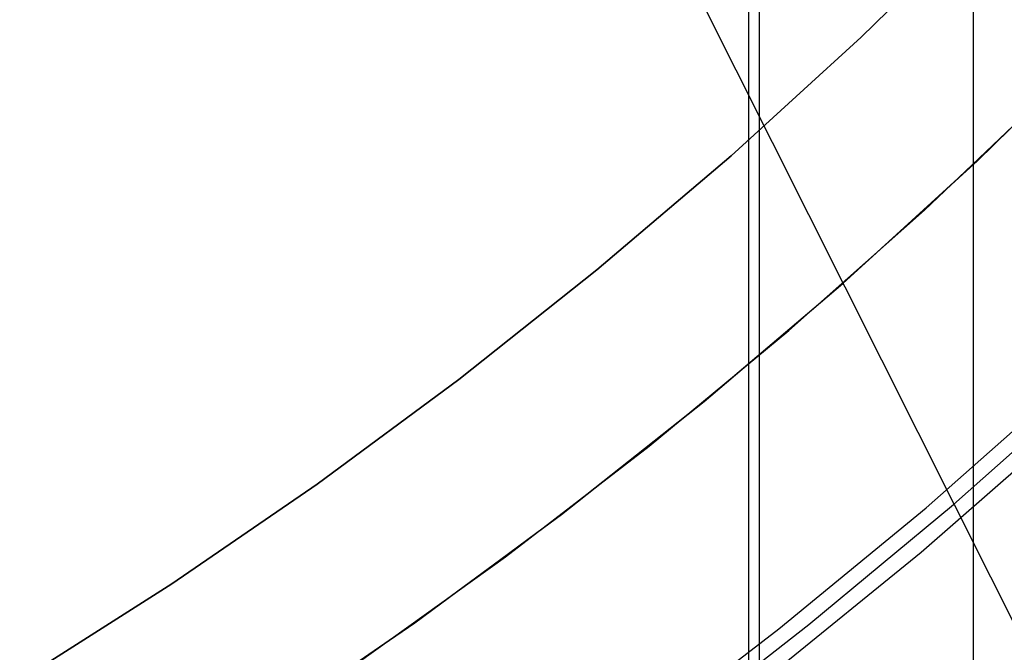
# Model space of a CAD drawing. Header units: millimetres. Extents: x 6239 to 7218, y -13987 to -13139.
# Tile 125 of 256: x 6744.12 to 6749.92, y -13482.8 to -13479.07. Entities that reach past the tile are written whole.
import ezdxf

# ---------------------------------------------------------------- set-up
doc = ezdxf.new("R2010")
doc.units = ezdxf.units.MM
doc.layers.add('color', color=7, linetype='Continuous')
doc.layers.add('luz', color=7, linetype='Continuous')

msp = doc.modelspace()

# ---------------------------------------------------------------- linework, layer by layer
at = {"color": 7, "true_color": 0xffffff}
for p, q in [((6748.4792, -13422.7197, 199.6), (6748.4792, -13492.0018, 199.6)), ((6749.74, -13422.7479, 51.1), (6749.74, -13491.9736, 51.1)), ((6748.4164, -13422.8285, 200.6), (6748.4164, -13491.893, 200.6)), ((6749.8242, -13478.4413, 223.0594), (6749.0816, -13479.1677, 223.0594)), ((6749.0816, -13479.1677, 216.0594), (6749.8242, -13478.4413, 216.0594)), ((6749.8242, -13478.4413, 223.0594), (6749.0816, -13479.1677, 223.0594)), ((6749.8242, -13478.4413, 219.5594), (6749.0816, -13479.1677, 219.5594)), ((6749.7652, -13479.8976, 212.0594), (6750.5328, -13479.1469, 212.0594)), ((6749.7652, -13479.8976, 212.0594), (6750.5328, -13479.1469, 212.0594)), ((6749.7661, -13479.8967, 217.5594), (6750.5337, -13479.1461, 217.5594)), ((6749.0816, -13479.1677, 223.0594), (6748.3142, -13479.8679, 223.0594)), ((6748.3142, -13479.8679, 216.0594), (6749.0816, -13479.1677, 216.0594)), ((6749.0816, -13479.1677, 223.0594), (6748.3142, -13479.8679, 223.0594)), ((6749.0816, -13479.1677, 219.5594), (6748.3142, -13479.8679, 219.5594)), ((6749.4534, -13480.1881, 223.0594), (6750.228, -13479.4513, 223.0594)), ((6749.4534, -13480.1881, 223.0594), (6750.228, -13479.4513, 223.0594)), ((6748.3142, -13479.8679, 223.0594), (6747.5231, -13480.5412, 223.0594)), ((6747.5231, -13480.5412, 216.0594), (6748.3142, -13479.8679, 216.0594)), ((6748.3142, -13479.8679, 223.0594), (6747.5231, -13480.5412, 223.0594)), ((6748.3142, -13479.8679, 219.5594), (6747.5231, -13480.5412, 219.5594)), ((6748.972, -13480.6211, 212.0594), (6749.7652, -13479.8976, 212.0594)), ((6748.972, -13480.6211, 212.0594), (6749.7652, -13479.8976, 212.0594)), ((6748.973, -13480.6203, 217.5594), (6749.7661, -13479.8967, 217.5594)), ((6748.6538, -13480.8977, 223.0594), (6749.4534, -13480.1881, 223.0594)), ((6748.6538, -13480.8977, 223.0594), (6749.4534, -13480.1881, 223.0594)), ((6747.5231, -13480.5412, 223.0594), (6746.7091, -13481.1866, 223.0594)), ((6746.7091, -13481.1866, 216.0594), (6747.5231, -13480.5412, 216.0594)), ((6747.5231, -13480.5412, 223.0594), (6746.7091, -13481.1866, 223.0594)), ((6747.5231, -13480.5412, 219.5594), (6746.7091, -13481.1866, 219.5594)), ((6748.1542, -13481.3168, 212.0594), (6748.972, -13480.6211, 212.0594)), ((6748.1542, -13481.3168, 212.0594), (6748.972, -13480.6211, 212.0594)), ((6748.1553, -13481.3159, 217.5594), (6748.973, -13480.6203, 217.5594)), ((6747.8303, -13481.5793, 223.0594), (6748.6538, -13480.8977, 223.0594)), ((6747.8303, -13481.5793, 223.0594), (6748.6538, -13480.8977, 223.0594)), ((6746.7091, -13481.1866, 223.0594), (6745.8732, -13481.8035, 223.0594)), ((6745.8732, -13481.8035, 216.0594), (6746.7091, -13481.1866, 216.0594)), ((6746.7091, -13481.1866, 223.0594), (6745.8732, -13481.8035, 223.0594)), ((6746.7091, -13481.1866, 219.5594), (6745.8732, -13481.8035, 219.5594)), ((6747.3129, -13481.9838, 212.0594), (6748.1542, -13481.3168, 212.0594)), ((6747.3129, -13481.9838, 212.0594), (6748.1542, -13481.3168, 212.0594)), ((6747.314, -13481.9829, 217.5594), (6748.1553, -13481.3159, 217.5594)), ((6746.9837, -13482.2321, 223.0594), (6747.8303, -13481.5793, 223.0594)), ((6746.9837, -13482.2321, 223.0594), (6747.8303, -13481.5793, 223.0594)), ((6745.8732, -13481.8035, 223.0594), (6745.0165, -13482.3911, 223.0594)), ((6745.0165, -13482.3911, 216.0594), (6745.8732, -13481.8035, 216.0594)), ((6745.8732, -13481.8035, 223.0594), (6745.0165, -13482.3911, 223.0594)), ((6745.8732, -13481.8035, 219.5594), (6745.0165, -13482.3911, 219.5594)), ((6746.4489, -13482.6212, 212.0594), (6747.3129, -13481.9838, 212.0594)), ((6746.4489, -13482.6212, 212.0594), (6747.3129, -13481.9838, 212.0594)), ((6746.4502, -13482.6203, 217.5594), (6747.314, -13481.9829, 217.5594)), ((6746.1151, -13482.8554, 223.0594), (6746.9837, -13482.2321, 223.0594)), ((6746.1151, -13482.8554, 223.0594), (6746.9837, -13482.2321, 223.0594)), ((6745.0165, -13482.3911, 223.0594), (6744.14, -13482.9486, 223.0594)), ((6744.14, -13482.9486, 216.0594), (6745.0165, -13482.3911, 216.0594)), ((6745.0165, -13482.3911, 223.0594), (6744.14, -13482.9486, 223.0594)), ((6745.0165, -13482.3911, 219.5594), (6744.14, -13482.9486, 219.5594)), ((6745.5634, -13483.2283, 212.0594), (6746.4489, -13482.6212, 212.0594)), ((6745.5634, -13483.2283, 212.0594), (6746.4489, -13482.6212, 212.0594)), ((6745.5647, -13483.2274, 217.5594), (6746.4502, -13482.6203, 217.5594))]:
    msp.add_line(p, q, dxfattribs=at)
at = {"layer": 'color', "color": 254, "true_color": 0xcad1ee}
for p, q in [((6749.6254, -13481.9238, 33.4), (6750.4531, -13481.1866, 33.4)), ((6749.4637, -13481.9428, 28.2), (6750.3061, -13481.1984, 28.2)), ((6749.4637, -13481.9428, 28.2), (6750.3061, -13481.1984, 28.2)), ((6750.279, -13481.4684, 38.6), (6749.4339, -13482.2061, 38.6)), ((6750.279, -13481.4684, 38.6), (6749.4339, -13482.2061, 38.6)), ((6748.5958, -13482.6575, 28.2), (6749.4637, -13481.9428, 28.2)), ((6748.5958, -13482.6575, 28.2), (6749.4637, -13481.9428, 28.2)), ((6748.7729, -13482.6323, 33.4), (6749.6254, -13481.9238, 33.4)), ((6749.4339, -13482.2061, 38.6), (6748.5638, -13482.9142, 38.6)), ((6749.4339, -13482.2061, 38.6), (6748.5638, -13482.9142, 38.6)), ((6747.8968, -13483.3111, 33.4), (6748.7729, -13482.6323, 33.4)), ((6747.7037, -13483.3417, 28.2), (6748.5958, -13482.6575, 28.2)), ((6747.7037, -13483.3417, 28.2), (6748.5958, -13482.6575, 28.2))]:
    msp.add_line(p, q, dxfattribs=at)
at = {"layer": 'luz', "color": 254, "true_color": 0xcad1ee}
for p, q in [((6667.7926, -13318.8195, -31.05), (6803.2654, -13588.8278, -31.05)), ((6667.7926, -13318.8195, -32.55), (6803.2654, -13588.8278, -32.55))]:
    msp.add_line(p, q, dxfattribs=at)

doc.saveas('drawing.dxf')
